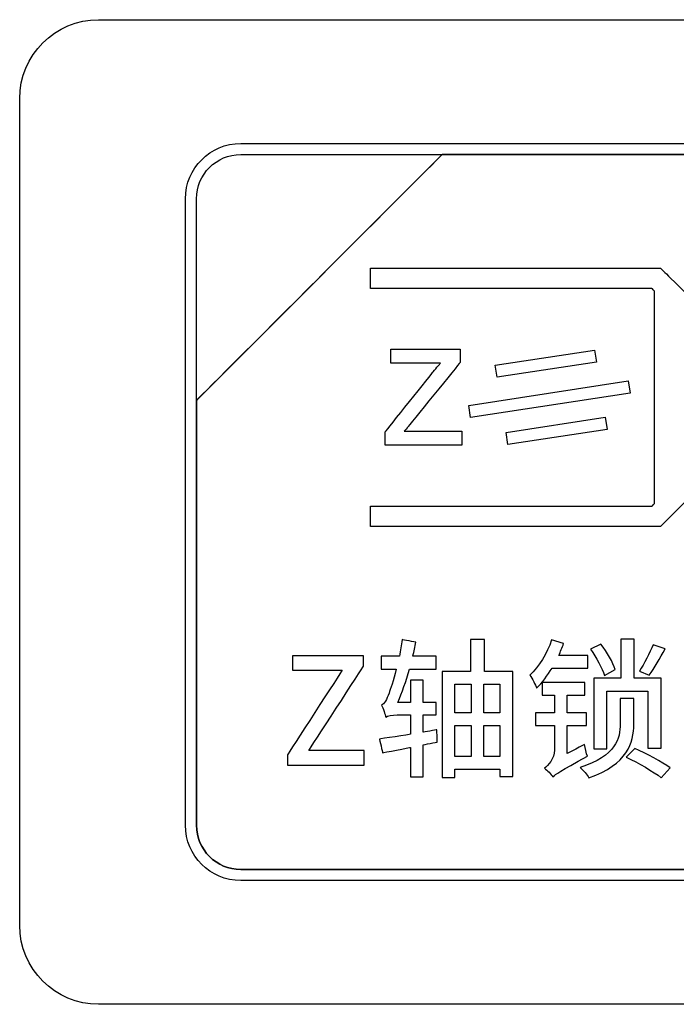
# Model space of a CAD drawing. Header units: millimetres. Extents: x 7205 to 9529, y -660 to 140.
# Tile 29 of 193: x 7503 to 7516, y -433 to -414. Entities that reach past the tile are written whole.
import ezdxf

# ---------------------------------------------------------------- set-up
doc = ezdxf.new("R2010")
doc.units = ezdxf.units.MM
doc.header["$LTSCALE"] = 3

msp = doc.modelspace()

# ---------------------------------------------------------------- linework, layer by layer
at = {"linetype": 'Continuous', "lineweight": 30}
for points, knots in [([(7503.471, -431.007), (7503.471, -431.007), (7503.471, -431.007), (7503.471, -415.307), (7503.471, -415.307), (7503.471, -415.307), (7503.471, -414.482), (7504.146, -413.807), (7504.971, -413.807)], [0.6666667, 0.6666667, 0.6666667, 0.6666667, 0.6666667, 0.7777778, 0.7777778, 0.7777778, 0.7777778, 1, 1, 1, 1]), ([(7503.471, -431.007), (7503.471, -431.007), (7503.471, -431.007), (7503.471, -415.307), (7503.471, -415.307), (7503.471, -415.307), (7503.471, -414.482), (7504.146, -413.807), (7504.971, -413.807)], [0.6666667, 0.6666667, 0.6666667, 0.6666667, 0.6666667, 0.7777778, 0.7777778, 0.7777778, 0.7777778, 1, 1, 1, 1]), ([(7506.621, -417.207), (7506.621, -417.207), (7506.621, -416.63), (7507.093, -416.157), (7507.671, -416.157)], [0.7777778, 0.7777778, 0.7777778, 0.7777778, 0.7777778, 1, 1, 1, 1]), ([(7511.502, -416.367), (7511.502, -416.367), (7511.502, -416.367), (7506.831, -421.037), (7506.831, -421.037)], [0.36363636, 0.36363636, 0.36363636, 0.36363636, 0.36363637, 0.45454545, 0.45454545, 0.45454545, 0.45454545]), ([(7506.831, -421.037), (7506.831, -421.037), (7506.831, -421.037), (7511.502, -416.367), (7511.502, -416.367)], [0.8181818, 0.8181818, 0.8181818, 0.8181818, 0.8181818, 1, 1, 1, 1]), ([(7511.502, -416.367), (7511.502, -416.367), (7511.502, -416.367), (7506.831, -421.037), (7506.831, -421.037)], [0.2, 0.2, 0.2, 0.2, 0.2, 0.4, 0.4, 0.4, 0.4]), ([(7506.831, -417.207), (7506.831, -417.207), (7506.831, -416.745), (7507.209, -416.367), (7507.671, -416.367)], [0.6, 0.6, 0.6, 0.6, 0.6, 1, 1, 1, 1]), ([(7511.514, -416.367), (7511.514, -416.367), (7511.514, -416.367), (7511.502, -416.367), (7511.502, -416.367)], [0.27272727, 0.27272727, 0.27272727, 0.27272727, 0.27272728, 0.36363636, 0.36363636, 0.36363636, 0.36363636]), ([(7519.571, -416.367), (7519.571, -416.367), (7519.571, -416.367), (7511.514, -416.367), (7511.514, -416.367)], [0.18181818, 0.18181818, 0.18181818, 0.18181818, 0.18181819, 0.27272727, 0.27272727, 0.27272727, 0.27272727]), ([(7511.514, -416.367), (7511.514, -416.367), (7511.514, -416.367), (7519.571, -416.367), (7519.571, -416.367)], [0.09090909, 0.09090909, 0.09090909, 0.09090909, 0.0909091, 0.18181818, 0.18181818, 0.18181818, 0.18181818]), ([(7506.621, -429.107), (7506.621, -429.107), (7506.621, -429.107), (7506.621, -417.207), (7506.621, -417.207)], [0.6666667, 0.6666667, 0.6666667, 0.6666667, 0.6666667, 0.7777778, 0.7777778, 0.7777778, 0.7777778]), ([(7506.831, -421.037), (7506.831, -421.037), (7506.831, -421.037), (7506.831, -417.207), (7506.831, -417.207)], [0.4, 0.4, 0.4, 0.4, 0.4, 0.6, 0.6, 0.6, 0.6]), ([(7510.139, -418.64), (7510.139, -418.64), (7510.139, -418.64), (7510.139, -418.523), (7510.139, -418.523)], [0.9047619, 0.9047619, 0.9047619, 0.9047619, 0.90476191, 1, 1, 1, 1]), ([(7510.139, -418.717), (7510.139, -418.717), (7510.139, -418.717), (7510.139, -418.64), (7510.139, -418.64)], [0.85714286, 0.85714286, 0.85714286, 0.85714286, 0.85714287, 0.9047619, 0.9047619, 0.9047619, 0.9047619]), ([(7515.567, -418.523), (7515.567, -418.523), (7515.567, -418.523), (7515.647, -418.523), (7515.647, -418.523)], [0.04761905, 0.04761905, 0.04761905, 0.04761905, 0.04761906, 0.0952381, 0.0952381, 0.0952381, 0.0952381]), ([(7515.647, -418.523), (7515.647, -418.523), (7515.647, -418.523), (7515.704, -418.58), (7515.704, -418.58)], [0.0952381, 0.0952381, 0.0952381, 0.0952381, 0.09523811, 0.14285714, 0.14285714, 0.14285714, 0.14285714]), ([(7515.704, -418.58), (7515.704, -418.58), (7515.704, -418.58), (7517.965, -420.841), (7517.965, -420.841)], [0.14285714, 0.14285714, 0.14285714, 0.14285714, 0.14285715, 0.19047619, 0.19047619, 0.19047619, 0.19047619]), ([(7510.139, -418.911), (7510.139, -418.911), (7510.139, -418.911), (7510.139, -418.717), (7510.139, -418.717)], [0.80952381, 0.80952381, 0.80952381, 0.80952381, 0.80952382, 0.85714286, 0.85714286, 0.85714286, 0.85714286]), ([(7515.486, -418.911), (7515.486, -418.911), (7515.486, -418.911), (7510.139, -418.911), (7510.139, -418.911)], [0.76190476, 0.76190476, 0.76190476, 0.76190476, 0.76190477, 0.80952381, 0.80952381, 0.80952381, 0.80952381]), ([(7515.537, -418.962), (7515.537, -418.962), (7515.537, -418.962), (7515.486, -418.911), (7515.486, -418.911)], [0.71428571, 0.71428571, 0.71428571, 0.71428571, 0.71428572, 0.76190476, 0.76190476, 0.76190476, 0.76190476]), ([(7515.537, -422.995), (7515.537, -422.995), (7515.537, -422.995), (7515.537, -418.962), (7515.537, -418.962)], [0.66666667, 0.66666667, 0.66666667, 0.66666667, 0.66666668, 0.71428571, 0.71428571, 0.71428571, 0.71428571]), ([(7510.522, -420.097), (7510.522, -420.097), (7510.522, -420.097), (7510.522, -420.067), (7510.522, -420.067)], [0.36363636, 0.36363636, 0.36363636, 0.36363636, 0.36363637, 0.39393939, 0.39393939, 0.39393939, 0.39393939]), ([(7510.522, -420.067), (7510.522, -420.067), (7510.522, -420.067), (7510.552, -420.067), (7510.552, -420.067)], [0.39393939, 0.39393939, 0.39393939, 0.39393939, 0.3939394, 0.42424242, 0.42424242, 0.42424242, 0.42424242]), ([(7510.522, -420.304), (7510.522, -420.304), (7510.522, -420.304), (7510.522, -420.097), (7510.522, -420.097)], [0.33333333, 0.33333333, 0.33333333, 0.33333333, 0.33333334, 0.36363636, 0.36363636, 0.36363636, 0.36363636]), ([(7510.552, -420.067), (7510.552, -420.067), (7510.552, -420.067), (7511.813, -420.067), (7511.813, -420.067)], [0.42424242, 0.42424242, 0.42424242, 0.42424242, 0.42424243, 0.45454545, 0.45454545, 0.45454545, 0.45454545]), ([(7511.813, -420.067), (7511.813, -420.067), (7511.813, -420.067), (7511.843, -420.067), (7511.843, -420.067)], [0.45454545, 0.45454545, 0.45454545, 0.45454545, 0.45454546, 0.48484848, 0.48484848, 0.48484848, 0.48484848]), ([(7511.843, -420.067), (7511.843, -420.067), (7511.843, -420.067), (7511.843, -420.097), (7511.843, -420.097)], [0.48484848, 0.48484848, 0.48484848, 0.48484848, 0.48484849, 0.51515152, 0.51515152, 0.51515152, 0.51515152]), ([(7511.843, -420.097), (7511.843, -420.097), (7511.843, -420.097), (7511.843, -420.304), (7511.843, -420.304)], [0.51515152, 0.51515152, 0.51515152, 0.51515152, 0.51515153, 0.54545455, 0.54545455, 0.54545455, 0.54545455]), ([(7514.394, -420.081), (7514.394, -420.081), (7514.394, -420.081), (7514.429, -420.311), (7514.429, -420.311)], [0.2, 0.2, 0.2, 0.2, 0.2, 0.4, 0.4, 0.4, 0.4]), ([(7510.522, -420.333), (7510.522, -420.333), (7510.522, -420.333), (7510.522, -420.304), (7510.522, -420.304)], [0.3030303, 0.3030303, 0.3030303, 0.3030303, 0.30303031, 0.33333333, 0.33333333, 0.33333333, 0.33333333]), ([(7510.552, -420.333), (7510.552, -420.333), (7510.552, -420.333), (7510.522, -420.333), (7510.522, -420.333)], [0.27272727, 0.27272727, 0.27272727, 0.27272727, 0.27272728, 0.3030303, 0.3030303, 0.3030303, 0.3030303]), ([(7511.467, -420.333), (7511.467, -420.333), (7511.467, -420.333), (7510.552, -420.333), (7510.552, -420.333)], [0.24242424, 0.24242424, 0.24242424, 0.24242424, 0.24242425, 0.27272727, 0.27272727, 0.27272727, 0.27272727]), ([(7511.836, -420.322), (7511.836, -420.322), (7511.836, -420.322), (7510.845, -421.546), (7510.845, -421.546)], [0.60606061, 0.60606061, 0.60606061, 0.60606061, 0.60606062, 0.63636364, 0.63636364, 0.63636364, 0.63636364]), ([(7511.424, -420.382), (7511.424, -420.382), (7511.438, -420.366), (7511.453, -420.349), (7511.467, -420.333)], [0.21212121, 0.21212121, 0.21212121, 0.21212121, 0.21212122, 0.24242424, 0.24242424, 0.24242424, 0.24242424]), ([(7511.843, -420.314), (7511.843, -420.314), (7511.843, -420.314), (7511.836, -420.322), (7511.836, -420.322)], [0.57575758, 0.57575758, 0.57575758, 0.57575758, 0.57575759, 0.60606061, 0.60606061, 0.60606061, 0.60606061]), ([(7511.843, -420.304), (7511.843, -420.304), (7511.843, -420.304), (7511.843, -420.314), (7511.843, -420.314)], [0.54545455, 0.54545455, 0.54545455, 0.54545455, 0.54545456, 0.57575758, 0.57575758, 0.57575758, 0.57575758]), ([(7512.544, -420.599), (7512.544, -420.599), (7512.544, -420.599), (7512.509, -420.369), (7512.509, -420.369)], [0.6, 0.6, 0.6, 0.6, 0.6, 1, 1, 1, 1]), ([(7514.429, -420.311), (7514.429, -420.311), (7514.429, -420.311), (7512.544, -420.599), (7512.544, -420.599)], [0.4, 0.4, 0.4, 0.4, 0.4, 0.6, 0.6, 0.6, 0.6]), ([(7510.425, -421.627), (7510.425, -421.627), (7510.425, -421.627), (7511.328, -420.496), (7511.328, -420.496)], [0.09090909, 0.09090909, 0.09090909, 0.09090909, 0.0909091, 0.12121212, 0.12121212, 0.12121212, 0.12121212]), ([(7511.328, -420.496), (7511.328, -420.496), (7511.328, -420.496), (7511.329, -420.496), (7511.329, -420.496)], [0.12121212, 0.12121212, 0.12121212, 0.12121212, 0.12121213, 0.15151515, 0.15151515, 0.15151515, 0.15151515]), ([(7511.329, -420.496), (7511.329, -420.496), (7511.361, -420.456), (7511.393, -420.418), (7511.424, -420.382)], [0.15151515, 0.15151515, 0.15151515, 0.15151515, 0.15151516, 0.18181818, 0.18181818, 0.18181818, 0.18181818]), ([(7511.424, -420.382), (7511.424, -420.382), (7511.424, -420.382), (7511.424, -420.382), (7511.424, -420.382)], [0.18181818, 0.18181818, 0.18181818, 0.18181818, 0.18181819, 0.21212121, 0.21212121, 0.21212121, 0.21212121]), ([(7515.035, -420.668), (7515.035, -420.668), (7515.035, -420.668), (7515.07, -420.898), (7515.07, -420.898)], [0.2, 0.2, 0.2, 0.2, 0.2, 0.4, 0.4, 0.4, 0.4]), ([(7515.07, -420.898), (7515.07, -420.898), (7515.07, -420.898), (7512.04, -421.362), (7512.04, -421.362)], [0.4, 0.4, 0.4, 0.4, 0.4, 0.6, 0.6, 0.6, 0.6]), ([(7506.831, -421.037), (7506.831, -421.037), (7506.831, -421.037), (7506.831, -421.127), (7506.831, -421.127)], [0.45454545, 0.45454545, 0.45454545, 0.45454545, 0.45454546, 0.54545455, 0.54545455, 0.54545455, 0.54545455]), ([(7506.831, -421.127), (7506.831, -421.127), (7506.831, -421.127), (7506.831, -421.037), (7506.831, -421.037)], [0.72727273, 0.72727273, 0.72727273, 0.72727273, 0.72727274, 0.81818182, 0.81818182, 0.81818182, 0.81818182]), ([(7517.965, -421.116), (7517.965, -421.116), (7517.965, -421.116), (7515.704, -423.377), (7515.704, -423.377)], [0.28571429, 0.28571429, 0.28571429, 0.28571429, 0.2857143, 0.33333333, 0.33333333, 0.33333333, 0.33333333]), ([(7506.831, -421.127), (7506.831, -421.127), (7506.831, -421.127), (7506.831, -429.107), (7506.831, -429.107)], [0.54545455, 0.54545455, 0.54545455, 0.54545455, 0.54545456, 0.63636364, 0.63636364, 0.63636364, 0.63636364]), ([(7506.831, -429.107), (7506.831, -429.107), (7506.831, -429.107), (7506.831, -421.127), (7506.831, -421.127)], [0.63636364, 0.63636364, 0.63636364, 0.63636364, 0.63636365, 0.72727273, 0.72727273, 0.72727273, 0.72727273]), ([(7512.04, -421.362), (7512.04, -421.362), (7512.04, -421.362), (7512.006, -421.132), (7512.006, -421.132)], [0.6, 0.6, 0.6, 0.6, 0.6, 1, 1, 1, 1]), ([(7514.598, -421.358), (7514.598, -421.358), (7514.598, -421.358), (7514.633, -421.588), (7514.633, -421.588)], [0.2, 0.2, 0.2, 0.2, 0.2, 0.4, 0.4, 0.4, 0.4]), ([(7510.419, -421.635), (7510.419, -421.635), (7510.419, -421.635), (7510.425, -421.627), (7510.425, -421.627)], [0.06060606, 0.06060606, 0.06060606, 0.06060606, 0.06060607, 0.09090909, 0.09090909, 0.09090909, 0.09090909]), ([(7510.419, -421.645), (7510.419, -421.645), (7510.419, -421.645), (7510.419, -421.635), (7510.419, -421.635)], [0.03030303, 0.03030303, 0.03030303, 0.03030303, 0.03030304, 0.06060606, 0.06060606, 0.06060606, 0.06060606]), ([(7510.845, -421.546), (7510.845, -421.546), (7510.845, -421.546), (7510.78, -421.624), (7510.78, -421.624)], [0.66666667, 0.66666667, 0.66666667, 0.66666667, 0.66666668, 0.6969697, 0.6969697, 0.6969697, 0.6969697]), ([(7510.78, -421.624), (7510.78, -421.624), (7510.78, -421.624), (7511.843, -421.624), (7511.843, -421.624)], [0.6969697, 0.6969697, 0.6969697, 0.6969697, 0.69696971, 0.72727273, 0.72727273, 0.72727273, 0.72727273]), ([(7510.845, -421.546), (7510.845, -421.546), (7510.845, -421.546), (7510.845, -421.546), (7510.845, -421.546)], [0.63636364, 0.63636364, 0.63636364, 0.63636364, 0.63636365, 0.66666667, 0.66666667, 0.66666667, 0.66666667]), ([(7511.843, -421.624), (7511.843, -421.624), (7511.843, -421.624), (7511.872, -421.624), (7511.872, -421.624)], [0.72727273, 0.72727273, 0.72727273, 0.72727273, 0.72727274, 0.75757576, 0.75757576, 0.75757576, 0.75757576]), ([(7511.872, -421.624), (7511.872, -421.624), (7511.872, -421.624), (7511.872, -421.654), (7511.872, -421.654)], [0.75757576, 0.75757576, 0.75757576, 0.75757576, 0.75757577, 0.78787879, 0.78787879, 0.78787879, 0.78787879]), ([(7511.872, -421.654), (7511.872, -421.654), (7511.872, -421.654), (7511.872, -421.861), (7511.872, -421.861)], [0.78787879, 0.78787879, 0.78787879, 0.78787879, 0.7878788, 0.81818182, 0.81818182, 0.81818182, 0.81818182]), ([(7512.748, -421.876), (7512.748, -421.876), (7512.748, -421.876), (7512.713, -421.646), (7512.713, -421.646)], [0.6, 0.6, 0.6, 0.6, 0.6, 1, 1, 1, 1]), ([(7514.633, -421.588), (7514.633, -421.588), (7514.633, -421.588), (7512.748, -421.876), (7512.748, -421.876)], [0.4, 0.4, 0.4, 0.4, 0.4, 0.6, 0.6, 0.6, 0.6]), ([(7510.419, -421.89), (7510.419, -421.89), (7510.419, -421.89), (7510.419, -421.861), (7510.419, -421.861)], [0.93939394, 0.93939394, 0.93939394, 0.93939394, 0.93939395, 1, 1, 1, 1]), ([(7511.872, -421.861), (7511.872, -421.861), (7511.872, -421.861), (7511.872, -421.89), (7511.872, -421.89)], [0.81818182, 0.81818182, 0.81818182, 0.81818182, 0.81818183, 0.84848485, 0.84848485, 0.84848485, 0.84848485]), ([(7510.448, -421.89), (7510.448, -421.89), (7510.448, -421.89), (7510.419, -421.89), (7510.419, -421.89)], [0.90909091, 0.90909091, 0.90909091, 0.90909091, 0.90909092, 0.93939394, 0.93939394, 0.93939394, 0.93939394]), ([(7511.843, -421.89), (7511.843, -421.89), (7511.843, -421.89), (7510.448, -421.89), (7510.448, -421.89)], [0.87878788, 0.87878788, 0.87878788, 0.87878788, 0.87878789, 0.90909091, 0.90909091, 0.90909091, 0.90909091]), ([(7511.872, -421.89), (7511.872, -421.89), (7511.872, -421.89), (7511.843, -421.89), (7511.843, -421.89)], [0.84848485, 0.84848485, 0.84848485, 0.84848485, 0.84848486, 0.87878788, 0.87878788, 0.87878788, 0.87878788]), ([(7510.139, -423.24), (7510.139, -423.24), (7510.139, -423.24), (7510.139, -423.046), (7510.139, -423.046)], [0.52380952, 0.52380952, 0.52380952, 0.52380952, 0.52380953, 0.57142857, 0.57142857, 0.57142857, 0.57142857]), ([(7510.139, -423.046), (7510.139, -423.046), (7510.139, -423.046), (7515.486, -423.046), (7515.486, -423.046)], [0.57142857, 0.57142857, 0.57142857, 0.57142857, 0.57142858, 0.61904762, 0.61904762, 0.61904762, 0.61904762]), ([(7515.486, -423.046), (7515.486, -423.046), (7515.486, -423.046), (7515.537, -422.995), (7515.537, -422.995)], [0.61904762, 0.61904762, 0.61904762, 0.61904762, 0.61904763, 0.66666667, 0.66666667, 0.66666667, 0.66666667]), ([(7510.139, -423.434), (7510.139, -423.434), (7510.139, -423.434), (7510.139, -423.24), (7510.139, -423.24)], [0.47619048, 0.47619048, 0.47619048, 0.47619048, 0.47619049, 0.52380952, 0.52380952, 0.52380952, 0.52380952]), ([(7515.567, -423.434), (7515.567, -423.434), (7515.567, -423.434), (7510.139, -423.434), (7510.139, -423.434)], [0.42857143, 0.42857143, 0.42857143, 0.42857143, 0.42857144, 0.47619048, 0.47619048, 0.47619048, 0.47619048]), ([(7515.647, -423.434), (7515.647, -423.434), (7515.647, -423.434), (7515.567, -423.434), (7515.567, -423.434)], [0.38095238, 0.38095238, 0.38095238, 0.38095238, 0.38095239, 0.42857143, 0.42857143, 0.42857143, 0.42857143]), ([(7515.704, -423.377), (7515.704, -423.377), (7515.704, -423.377), (7515.647, -423.434), (7515.647, -423.434)], [0.33333333, 0.33333333, 0.33333333, 0.33333333, 0.33333334, 0.38095238, 0.38095238, 0.38095238, 0.38095238]), ([(7510.741, -425.581), (7510.741, -425.581), (7510.727, -425.686), (7510.707, -425.79), (7510.688, -425.894)], [0.76470588, 0.76470588, 0.76470588, 0.76470588, 0.76470589, 0.79411765, 0.79411765, 0.79411765, 0.79411765]), ([(7511.001, -425.629), (7511.001, -425.629), (7511.001, -425.629), (7510.741, -425.581), (7510.741, -425.581)], [0.73529412, 0.73529412, 0.73529412, 0.73529412, 0.73529413, 0.76470588, 0.76470588, 0.76470588, 0.76470588]), ([(7512.305, -425.581), (7512.305, -425.581), (7512.305, -425.581), (7512.037, -425.581), (7512.037, -425.581)], [0.8461538, 0.8461538, 0.8461538, 0.8461538, 0.8461539, 1, 1, 1, 1]), ([(7512.305, -426.188), (7512.305, -426.188), (7512.305, -426.188), (7512.305, -425.581), (7512.305, -425.581)], [0.76923077, 0.76923077, 0.76923077, 0.76923077, 0.76923078, 0.84615385, 0.84615385, 0.84615385, 0.84615385]), ([(7513.808, -425.657), (7513.808, -425.657), (7513.808, -425.657), (7513.579, -425.587), (7513.579, -425.587)], [0.7777778, 0.7777778, 0.7777778, 0.7777778, 0.7777778, 1, 1, 1, 1]), ([(7515.145, -425.57), (7515.145, -425.57), (7515.145, -425.57), (7514.894, -425.57), (7514.894, -425.57)], [0.8461538, 0.8461538, 0.8461538, 0.8461538, 0.8461539, 1, 1, 1, 1]), ([(7515.145, -426.315), (7515.145, -426.315), (7515.145, -426.315), (7515.145, -425.57), (7515.145, -425.57)], [0.76923077, 0.76923077, 0.76923077, 0.76923077, 0.76923078, 0.84615385, 0.84615385, 0.84615385, 0.84615385]), ([(7510.942, -425.894), (7510.942, -425.894), (7510.964, -425.807), (7510.984, -425.717), (7511.001, -425.629)], [0.70588235, 0.70588235, 0.70588235, 0.70588235, 0.70588236, 0.73529412, 0.73529412, 0.73529412, 0.73529412]), ([(7513.714, -425.883), (7513.714, -425.883), (7513.748, -425.81), (7513.779, -425.734), (7513.808, -425.657)], [0.6666667, 0.6666667, 0.6666667, 0.6666667, 0.6666667, 0.7777778, 0.7777778, 0.7777778, 0.7777778]), ([(7514.516, -425.669), (7514.516, -425.669), (7514.516, -425.669), (7514.321, -425.765), (7514.321, -425.765)], [0.6, 0.6, 0.6, 0.6, 0.6, 1, 1, 1, 1]), ([(7514.79, -426.151), (7514.79, -426.151), (7514.747, -426.019), (7514.632, -425.818), (7514.516, -425.669)], [0.4, 0.4, 0.4, 0.4, 0.4, 0.6, 0.6, 0.6, 0.6]), ([(7515.436, -426.253), (7515.436, -426.253), (7515.529, -426.126), (7515.642, -425.931), (7515.738, -425.756)], [0.4, 0.4, 0.4, 0.4, 0.4, 0.6, 0.6, 0.6, 0.6]), ([(7515.738, -425.756), (7515.738, -425.756), (7515.738, -425.756), (7515.507, -425.68), (7515.507, -425.68)], [0.6, 0.6, 0.6, 0.6, 0.6, 1, 1, 1, 1]), ([(7510.006, -425.886), (7510.006, -425.886), (7510.006, -425.886), (7508.657, -425.886), (7508.657, -425.886)], [0.45454545, 0.45454545, 0.45454545, 0.45454545, 0.45454546, 0.54545455, 0.54545455, 0.54545455, 0.54545455]), ([(7508.657, -425.886), (7508.657, -425.886), (7508.657, -425.886), (7508.657, -426.163), (7508.657, -426.163)], [0.54545455, 0.54545455, 0.54545455, 0.54545455, 0.54545456, 0.63636364, 0.63636364, 0.63636364, 0.63636364]), ([(7510.006, -426.084), (7510.006, -426.084), (7510.006, -426.084), (7510.006, -425.886), (7510.006, -425.886)], [0.36363636, 0.36363636, 0.36363636, 0.36363636, 0.36363637, 0.45454545, 0.45454545, 0.45454545, 0.45454545]), ([(7510.688, -425.894), (7510.688, -425.894), (7510.688, -425.894), (7510.338, -425.894), (7510.338, -425.894)], [0.79411765, 0.79411765, 0.79411765, 0.79411765, 0.79411766, 0.82352941, 0.82352941, 0.82352941, 0.82352941]), ([(7510.338, -425.894), (7510.338, -425.894), (7510.338, -425.894), (7510.338, -426.143), (7510.338, -426.143)], [0.82352941, 0.82352941, 0.82352941, 0.82352941, 0.82352942, 0.85294118, 0.85294118, 0.85294118, 0.85294118]), ([(7511.385, -425.894), (7511.385, -425.894), (7511.385, -425.894), (7510.942, -425.894), (7510.942, -425.894)], [0.67647059, 0.67647059, 0.67647059, 0.67647059, 0.6764706, 0.70588235, 0.70588235, 0.70588235, 0.70588235]), ([(7511.385, -426.143), (7511.385, -426.143), (7511.385, -426.143), (7511.385, -425.894), (7511.385, -425.894)], [0.64705882, 0.64705882, 0.64705882, 0.64705882, 0.64705883, 0.67647059, 0.67647059, 0.67647059, 0.67647059]), ([(7514.265, -425.883), (7514.265, -425.883), (7514.265, -425.883), (7513.714, -425.883), (7513.714, -425.883)], [0.5555556, 0.5555556, 0.5555556, 0.5555556, 0.5555556, 0.6666667, 0.6666667, 0.6666667, 0.6666667]), ([(7514.265, -426.12), (7514.265, -426.12), (7514.265, -426.12), (7514.265, -425.883), (7514.265, -425.883)], [0.4444444, 0.4444444, 0.4444444, 0.4444444, 0.4444445, 0.5555556, 0.5555556, 0.5555556, 0.5555556]), ([(7509.6, -426.163), (7509.6, -426.163), (7509.6, -426.163), (7508.561, -427.766), (7508.561, -427.766)], [0.72727273, 0.72727273, 0.72727273, 0.72727273, 0.72727274, 0.81818182, 0.81818182, 0.81818182, 0.81818182]), ([(7508.657, -426.163), (7508.657, -426.163), (7508.657, -426.163), (7509.6, -426.163), (7509.6, -426.163)], [0.63636364, 0.63636364, 0.63636364, 0.63636364, 0.63636365, 0.72727273, 0.72727273, 0.72727273, 0.72727273]), ([(7508.967, -427.684), (7508.967, -427.684), (7508.967, -427.684), (7510.006, -426.084), (7510.006, -426.084)], [0.27272727, 0.27272727, 0.27272727, 0.27272727, 0.27272728, 0.36363636, 0.36363636, 0.36363636, 0.36363636]), ([(7510.338, -426.143), (7510.338, -426.143), (7510.338, -426.143), (7510.628, -426.143), (7510.628, -426.143)], [0.85294118, 0.85294118, 0.85294118, 0.85294118, 0.85294119, 0.88235294, 0.88235294, 0.88235294, 0.88235294]), ([(7510.628, -426.143), (7510.628, -426.143), (7510.572, -426.357), (7510.515, -426.529), (7510.49, -426.597)], [0.88235294, 0.88235294, 0.88235294, 0.88235294, 0.88235295, 0.91176471, 0.91176471, 0.91176471, 0.91176471]), ([(7510.659, -426.772), (7510.659, -426.772), (7510.736, -426.586), (7510.812, -426.369), (7510.877, -426.143)], [0.58823529, 0.58823529, 0.58823529, 0.58823529, 0.5882353, 0.61764706, 0.61764706, 0.61764706, 0.61764706]), ([(7510.877, -426.143), (7510.877, -426.143), (7510.877, -426.143), (7511.385, -426.143), (7511.385, -426.143)], [0.61764706, 0.61764706, 0.61764706, 0.61764706, 0.61764707, 0.64705882, 0.64705882, 0.64705882, 0.64705882]), ([(7513.294, -426.501), (7513.294, -426.501), (7513.401, -426.397), (7513.5, -426.267), (7513.587, -426.12)], [0.2222222, 0.2222222, 0.2222222, 0.2222222, 0.2222222, 0.3333333, 0.3333333, 0.3333333, 0.3333333]), ([(7513.587, -426.12), (7513.587, -426.12), (7513.587, -426.12), (7514.265, -426.12), (7514.265, -426.12)], [0.3333333, 0.3333333, 0.3333333, 0.3333333, 0.3333333, 0.4444444, 0.4444444, 0.4444444, 0.4444444]), ([(7514.584, -426.261), (7514.584, -426.261), (7514.584, -426.261), (7514.79, -426.151), (7514.79, -426.151)], [0.2, 0.2, 0.2, 0.2, 0.2, 0.4, 0.4, 0.4, 0.4]), ([(7511.136, -426.349), (7511.136, -426.349), (7511.136, -426.349), (7510.899, -426.349), (7510.899, -426.349)], [0.5, 0.5, 0.5, 0.5, 0.50000001, 0.52941176, 0.52941176, 0.52941176, 0.52941176]), ([(7510.899, -426.349), (7510.899, -426.349), (7510.899, -426.349), (7510.899, -426.772), (7510.899, -426.772)], [0.52941176, 0.52941176, 0.52941176, 0.52941176, 0.52941177, 0.55882353, 0.55882353, 0.55882353, 0.55882353]), ([(7511.136, -426.772), (7511.136, -426.772), (7511.136, -426.772), (7511.136, -426.349), (7511.136, -426.349)], [0.47058824, 0.47058824, 0.47058824, 0.47058824, 0.47058825, 0.5, 0.5, 0.5, 0.5]), ([(7512.037, -426.188), (7512.037, -426.188), (7512.037, -426.188), (7511.5, -426.188), (7511.5, -426.188)], [0.07692308, 0.07692308, 0.07692308, 0.07692308, 0.07692309, 0.15384615, 0.15384615, 0.15384615, 0.15384615]), ([(7511.5, -426.188), (7511.5, -426.188), (7511.5, -426.188), (7511.5, -428.2), (7511.5, -428.2)], [0.15384615, 0.15384615, 0.15384615, 0.15384615, 0.15384616, 0.23076923, 0.23076923, 0.23076923, 0.23076923]), ([(7512.844, -426.188), (7512.844, -426.188), (7512.844, -426.188), (7512.305, -426.188), (7512.305, -426.188)], [0.69230769, 0.69230769, 0.69230769, 0.69230769, 0.6923077, 0.76923077, 0.76923077, 0.76923077, 0.76923077]), ([(7512.844, -428.183), (7512.844, -428.183), (7512.844, -428.183), (7512.844, -426.188), (7512.844, -426.188)], [0.61538462, 0.61538462, 0.61538462, 0.61538462, 0.61538463, 0.69230769, 0.69230769, 0.69230769, 0.69230769]), ([(7513.167, -426.256), (7513.167, -426.256), (7513.209, -426.312), (7513.274, -426.448), (7513.294, -426.501)], [0.1111111, 0.1111111, 0.1111111, 0.1111111, 0.1111111, 0.2222222, 0.2222222, 0.2222222, 0.2222222]), ([(7514.894, -426.315), (7514.894, -426.315), (7514.894, -426.315), (7514.38, -426.315), (7514.38, -426.315)], [0.07692308, 0.07692308, 0.07692308, 0.07692308, 0.07692309, 0.15384615, 0.15384615, 0.15384615, 0.15384615]), ([(7514.38, -426.315), (7514.38, -426.315), (7514.38, -426.315), (7514.38, -427.653), (7514.38, -427.653)], [0.15384615, 0.15384615, 0.15384615, 0.15384615, 0.15384616, 0.23076923, 0.23076923, 0.23076923, 0.23076923]), ([(7515.662, -426.315), (7515.662, -426.315), (7515.662, -426.315), (7515.145, -426.315), (7515.145, -426.315)], [0.69230769, 0.69230769, 0.69230769, 0.69230769, 0.6923077, 0.76923077, 0.76923077, 0.76923077, 0.76923077]), ([(7515.25, -426.18), (7515.25, -426.18), (7515.25, -426.18), (7515.436, -426.253), (7515.436, -426.253)], [0.2, 0.2, 0.2, 0.2, 0.2, 0.4, 0.4, 0.4, 0.4]), ([(7515.662, -427.644), (7515.662, -427.644), (7515.662, -427.644), (7515.662, -426.315), (7515.662, -426.315)], [0.61538462, 0.61538462, 0.61538462, 0.61538462, 0.61538463, 0.69230769, 0.69230769, 0.69230769, 0.69230769]), ([(7511.74, -426.428), (7511.74, -426.428), (7511.74, -426.428), (7512.048, -426.428), (7512.048, -426.428)], [0.2, 0.2, 0.2, 0.2, 0.2, 0.4, 0.4, 0.4, 0.4]), ([(7512.048, -426.428), (7512.048, -426.428), (7512.048, -426.428), (7512.048, -426.97), (7512.048, -426.97)], [0.4, 0.4, 0.4, 0.4, 0.4, 0.6, 0.6, 0.6, 0.6]), ([(7512.293, -426.97), (7512.293, -426.97), (7512.293, -426.97), (7512.293, -426.428), (7512.293, -426.428)], [0.2, 0.2, 0.2, 0.2, 0.2, 0.4, 0.4, 0.4, 0.4]), ([(7512.293, -426.428), (7512.293, -426.428), (7512.293, -426.428), (7512.595, -426.428), (7512.595, -426.428)], [0.4, 0.4, 0.4, 0.4, 0.4, 0.6, 0.6, 0.6, 0.6]), ([(7512.595, -426.428), (7512.595, -426.428), (7512.595, -426.428), (7512.595, -426.97), (7512.595, -426.97)], [0.6, 0.6, 0.6, 0.6, 0.6, 1, 1, 1, 1]), ([(7514.211, -426.397), (7514.211, -426.397), (7514.211, -426.397), (7513.398, -426.397), (7513.398, -426.397)], [0.71428571, 0.71428571, 0.71428571, 0.71428571, 0.71428572, 0.76190476, 0.76190476, 0.76190476, 0.76190476]), ([(7513.398, -426.397), (7513.398, -426.397), (7513.398, -426.397), (7513.398, -426.637), (7513.398, -426.637)], [0.76190476, 0.76190476, 0.76190476, 0.76190476, 0.76190477, 0.80952381, 0.80952381, 0.80952381, 0.80952381]), ([(7514.211, -426.637), (7514.211, -426.637), (7514.211, -426.637), (7514.211, -426.397), (7514.211, -426.397)], [0.66666667, 0.66666667, 0.66666667, 0.66666667, 0.66666668, 0.71428571, 0.71428571, 0.71428571, 0.71428571]), ([(7510.49, -426.597), (7510.49, -426.597), (7510.442, -426.721), (7510.403, -426.809), (7510.349, -426.823)], [0.91176471, 0.91176471, 0.91176471, 0.91176471, 0.91176472, 0.94117647, 0.94117647, 0.94117647, 0.94117647]), ([(7513.398, -426.637), (7513.398, -426.637), (7513.398, -426.637), (7513.633, -426.637), (7513.633, -426.637)], [0.80952381, 0.80952381, 0.80952381, 0.80952381, 0.80952382, 0.85714286, 0.85714286, 0.85714286, 0.85714286]), ([(7513.633, -426.637), (7513.633, -426.637), (7513.633, -426.637), (7513.633, -426.973), (7513.633, -426.973)], [0.85714286, 0.85714286, 0.85714286, 0.85714286, 0.85714287, 0.9047619, 0.9047619, 0.9047619, 0.9047619]), ([(7513.872, -426.973), (7513.872, -426.973), (7513.872, -426.973), (7513.872, -426.637), (7513.872, -426.637)], [0.57142857, 0.57142857, 0.57142857, 0.57142857, 0.57142858, 0.61904762, 0.61904762, 0.61904762, 0.61904762]), ([(7513.872, -426.637), (7513.872, -426.637), (7513.872, -426.637), (7514.211, -426.637), (7514.211, -426.637)], [0.61904762, 0.61904762, 0.61904762, 0.61904762, 0.61904763, 0.66666667, 0.66666667, 0.66666667, 0.66666667]), ([(7514.626, -427.653), (7514.626, -427.653), (7514.626, -427.653), (7514.626, -426.561), (7514.626, -426.561)], [0.30769231, 0.30769231, 0.30769231, 0.30769231, 0.30769232, 0.38461538, 0.38461538, 0.38461538, 0.38461538]), ([(7514.626, -426.561), (7514.626, -426.561), (7514.626, -426.561), (7515.405, -426.561), (7515.405, -426.561)], [0.38461538, 0.38461538, 0.38461538, 0.38461538, 0.38461539, 0.46153846, 0.46153846, 0.46153846, 0.46153846]), ([(7515.14, -426.702), (7515.14, -426.702), (7515.14, -426.702), (7514.883, -426.702), (7514.883, -426.702)], [0.7142857, 0.7142857, 0.7142857, 0.7142857, 0.7142857, 1, 1, 1, 1]), ([(7515.14, -427.187), (7515.14, -427.187), (7515.14, -427.187), (7515.14, -426.702), (7515.14, -426.702)], [0.5714286, 0.5714286, 0.5714286, 0.5714286, 0.5714286, 0.7142857, 0.7142857, 0.7142857, 0.7142857]), ([(7515.405, -426.561), (7515.405, -426.561), (7515.405, -426.561), (7515.405, -427.644), (7515.405, -427.644)], [0.46153846, 0.46153846, 0.46153846, 0.46153846, 0.46153847, 0.53846154, 0.53846154, 0.53846154, 0.53846154]), ([(7510.349, -426.823), (7510.349, -426.823), (7510.377, -426.885), (7510.417, -427.004), (7510.431, -427.054)], [0.94117647, 0.94117647, 0.94117647, 0.94117647, 0.94117648, 1, 1, 1, 1]), ([(7510.899, -426.772), (7510.899, -426.772), (7510.899, -426.772), (7510.659, -426.772), (7510.659, -426.772)], [0.55882353, 0.55882353, 0.55882353, 0.55882353, 0.55882354, 0.58823529, 0.58823529, 0.58823529, 0.58823529]), ([(7511.385, -426.772), (7511.385, -426.772), (7511.385, -426.772), (7511.136, -426.772), (7511.136, -426.772)], [0.44117647, 0.44117647, 0.44117647, 0.44117647, 0.44117648, 0.47058824, 0.47058824, 0.47058824, 0.47058824]), ([(7511.385, -427.012), (7511.385, -427.012), (7511.385, -427.012), (7511.385, -426.772), (7511.385, -426.772)], [0.41176471, 0.41176471, 0.41176471, 0.41176471, 0.41176472, 0.44117647, 0.44117647, 0.44117647, 0.44117647]), ([(7510.642, -427.012), (7510.642, -427.012), (7510.642, -427.012), (7510.899, -427.012), (7510.899, -427.012)], [0.02941176, 0.02941176, 0.02941176, 0.02941176, 0.02941177, 0.05882353, 0.05882353, 0.05882353, 0.05882353]), ([(7510.899, -427.012), (7510.899, -427.012), (7510.899, -427.012), (7510.899, -427.379), (7510.899, -427.379)], [0.05882353, 0.05882353, 0.05882353, 0.05882353, 0.05882354, 0.08823529, 0.08823529, 0.08823529, 0.08823529]), ([(7511.136, -427.339), (7511.136, -427.339), (7511.136, -427.339), (7511.136, -427.012), (7511.136, -427.012)], [0.35294118, 0.35294118, 0.35294118, 0.35294118, 0.35294119, 0.38235294, 0.38235294, 0.38235294, 0.38235294]), ([(7511.136, -427.012), (7511.136, -427.012), (7511.136, -427.012), (7511.385, -427.012), (7511.385, -427.012)], [0.38235294, 0.38235294, 0.38235294, 0.38235294, 0.38235295, 0.41176471, 0.41176471, 0.41176471, 0.41176471]), ([(7512.048, -426.97), (7512.048, -426.97), (7512.048, -426.97), (7511.74, -426.97), (7511.74, -426.97)], [0.6, 0.6, 0.6, 0.6, 0.6, 1, 1, 1, 1]), ([(7513.633, -426.973), (7513.633, -426.973), (7513.633, -426.973), (7513.271, -426.973), (7513.271, -426.973)], [0.9047619, 0.9047619, 0.9047619, 0.9047619, 0.90476191, 1, 1, 1, 1]), ([(7514.242, -426.973), (7514.242, -426.973), (7514.242, -426.973), (7513.872, -426.973), (7513.872, -426.973)], [0.52380952, 0.52380952, 0.52380952, 0.52380952, 0.52380953, 0.57142857, 0.57142857, 0.57142857, 0.57142857]), ([(7514.242, -427.212), (7514.242, -427.212), (7514.242, -427.212), (7514.242, -426.973), (7514.242, -426.973)], [0.47619048, 0.47619048, 0.47619048, 0.47619048, 0.47619049, 0.52380952, 0.52380952, 0.52380952, 0.52380952]), ([(7511.396, -427.294), (7511.396, -427.294), (7511.396, -427.294), (7511.136, -427.339), (7511.136, -427.339)], [0.32352941, 0.32352941, 0.32352941, 0.32352941, 0.32352942, 0.35294118, 0.35294118, 0.35294118, 0.35294118]), ([(7511.407, -427.526), (7511.407, -427.526), (7511.407, -427.526), (7511.396, -427.294), (7511.396, -427.294)], [0.29411765, 0.29411765, 0.29411765, 0.29411765, 0.29411766, 0.32352941, 0.32352941, 0.32352941, 0.32352941]), ([(7511.74, -427.799), (7511.74, -427.799), (7511.74, -427.799), (7511.74, -427.21), (7511.74, -427.21)], [0.6, 0.6, 0.6, 0.6, 0.6, 1, 1, 1, 1]), ([(7512.048, -427.21), (7512.048, -427.21), (7512.048, -427.21), (7512.048, -427.799), (7512.048, -427.799)], [0.2, 0.2, 0.2, 0.2, 0.2, 0.4, 0.4, 0.4, 0.4]), ([(7512.293, -427.799), (7512.293, -427.799), (7512.293, -427.799), (7512.293, -427.21), (7512.293, -427.21)], [0.4, 0.4, 0.4, 0.4, 0.4, 0.6, 0.6, 0.6, 0.6]), ([(7512.293, -427.21), (7512.293, -427.21), (7512.293, -427.21), (7512.595, -427.21), (7512.595, -427.21)], [0.6, 0.6, 0.6, 0.6, 0.6, 1, 1, 1, 1]), ([(7513.271, -427.212), (7513.271, -427.212), (7513.271, -427.212), (7513.633, -427.212), (7513.633, -427.212)], [0.04761905, 0.04761905, 0.04761905, 0.04761905, 0.04761906, 0.0952381, 0.0952381, 0.0952381, 0.0952381]), ([(7513.633, -427.212), (7513.633, -427.212), (7513.633, -427.212), (7513.633, -427.681), (7513.633, -427.681)], [0.0952381, 0.0952381, 0.0952381, 0.0952381, 0.09523811, 0.14285714, 0.14285714, 0.14285714, 0.14285714]), ([(7513.872, -427.746), (7513.872, -427.746), (7513.872, -427.746), (7513.872, -427.212), (7513.872, -427.212)], [0.38095238, 0.38095238, 0.38095238, 0.38095238, 0.38095239, 0.42857143, 0.42857143, 0.42857143, 0.42857143]), ([(7513.872, -427.212), (7513.872, -427.212), (7513.872, -427.212), (7514.242, -427.212), (7514.242, -427.212)], [0.42857143, 0.42857143, 0.42857143, 0.42857143, 0.42857144, 0.47619048, 0.47619048, 0.47619048, 0.47619048]), ([(7514.883, -427.181), (7514.883, -427.181), (7514.883, -427.45), (7514.804, -427.797), (7514.121, -428.008)], [0.1428571, 0.1428571, 0.1428571, 0.1428571, 0.1428572, 0.2857143, 0.2857143, 0.2857143, 0.2857143]), ([(7514.287, -428.206), (7514.287, -428.206), (7515.027, -427.946), (7515.14, -427.537), (7515.14, -427.187)], [0.4285714, 0.4285714, 0.4285714, 0.4285714, 0.4285714, 0.5714286, 0.5714286, 0.5714286, 0.5714286]), ([(7510.899, -427.379), (7510.899, -427.379), (7510.899, -427.379), (7510.309, -427.469), (7510.309, -427.469)], [0.08823529, 0.08823529, 0.08823529, 0.08823529, 0.0882353, 0.11764706, 0.11764706, 0.11764706, 0.11764706]), ([(7510.309, -427.469), (7510.309, -427.469), (7510.309, -427.469), (7510.366, -427.729), (7510.366, -427.729)], [0.11764706, 0.11764706, 0.11764706, 0.11764706, 0.11764707, 0.14705882, 0.14705882, 0.14705882, 0.14705882]), ([(7510.366, -427.729), (7510.366, -427.729), (7510.366, -427.729), (7510.899, -427.627), (7510.899, -427.627)], [0.14705882, 0.14705882, 0.14705882, 0.14705882, 0.14705883, 0.17647059, 0.17647059, 0.17647059, 0.17647059]), ([(7510.899, -427.627), (7510.899, -427.627), (7510.899, -427.627), (7510.899, -428.186), (7510.899, -428.186)], [0.17647059, 0.17647059, 0.17647059, 0.17647059, 0.1764706, 0.20588235, 0.20588235, 0.20588235, 0.20588235]), ([(7511.136, -427.579), (7511.136, -427.579), (7511.136, -427.579), (7511.407, -427.526), (7511.407, -427.526)], [0.26470588, 0.26470588, 0.26470588, 0.26470588, 0.26470589, 0.29411765, 0.29411765, 0.29411765, 0.29411765]), ([(7511.136, -428.186), (7511.136, -428.186), (7511.136, -428.186), (7511.136, -427.579), (7511.136, -427.579)], [0.23529412, 0.23529412, 0.23529412, 0.23529412, 0.23529413, 0.26470588, 0.26470588, 0.26470588, 0.26470588]), ([(7514.206, -427.571), (7514.206, -427.571), (7514.206, -427.571), (7513.872, -427.746), (7513.872, -427.746)], [0.33333333, 0.33333333, 0.33333333, 0.33333333, 0.33333334, 0.38095238, 0.38095238, 0.38095238, 0.38095238]), ([(7514.259, -427.794), (7514.259, -427.794), (7514.239, -427.743), (7514.214, -427.641), (7514.206, -427.571)], [0.28571429, 0.28571429, 0.28571429, 0.28571429, 0.2857143, 0.33333333, 0.33333333, 0.33333333, 0.33333333]), ([(7514.38, -427.653), (7514.38, -427.653), (7514.38, -427.653), (7514.626, -427.653), (7514.626, -427.653)], [0.23076923, 0.23076923, 0.23076923, 0.23076923, 0.23076924, 0.30769231, 0.30769231, 0.30769231, 0.30769231]), ([(7515.159, -427.65), (7515.159, -427.65), (7515.159, -427.65), (7514.999, -427.814), (7514.999, -427.814)], [0.6, 0.6, 0.6, 0.6, 0.6, 1, 1, 1, 1]), ([(7515.831, -428.014), (7515.831, -428.014), (7515.679, -427.904), (7515.382, -427.746), (7515.159, -427.65)], [0.4, 0.4, 0.4, 0.4, 0.4, 0.6, 0.6, 0.6, 0.6]), ([(7515.405, -427.644), (7515.405, -427.644), (7515.405, -427.644), (7515.662, -427.644), (7515.662, -427.644)], [0.53846154, 0.53846154, 0.53846154, 0.53846154, 0.53846155, 0.61538462, 0.61538462, 0.61538462, 0.61538462]), ([(7508.561, -427.766), (7508.561, -427.766), (7508.561, -427.766), (7508.561, -427.963), (7508.561, -427.963)], [0.8181818, 0.8181818, 0.8181818, 0.8181818, 0.8181818, 1, 1, 1, 1]), ([(7510.017, -427.684), (7510.017, -427.684), (7510.017, -427.684), (7508.967, -427.684), (7508.967, -427.684)], [0.18181818, 0.18181818, 0.18181818, 0.18181818, 0.18181819, 0.27272727, 0.27272727, 0.27272727, 0.27272727]), ([(7510.017, -427.963), (7510.017, -427.963), (7510.017, -427.963), (7510.017, -427.684), (7510.017, -427.684)], [0.09090909, 0.09090909, 0.09090909, 0.09090909, 0.0909091, 0.18181818, 0.18181818, 0.18181818, 0.18181818]), ([(7512.048, -427.799), (7512.048, -427.799), (7512.048, -427.799), (7511.74, -427.799), (7511.74, -427.799)], [0.4, 0.4, 0.4, 0.4, 0.4, 0.6, 0.6, 0.6, 0.6]), ([(7512.595, -427.799), (7512.595, -427.799), (7512.595, -427.799), (7512.293, -427.799), (7512.293, -427.799)], [0.2, 0.2, 0.2, 0.2, 0.2, 0.4, 0.4, 0.4, 0.4]), ([(7513.633, -427.681), (7513.633, -427.681), (7513.633, -427.842), (7513.508, -427.972), (7513.446, -428.025)], [0.14285714, 0.14285714, 0.14285714, 0.14285714, 0.14285715, 0.19047619, 0.19047619, 0.19047619, 0.19047619]), ([(7513.604, -428.186), (7513.604, -428.186), (7513.652, -428.135), (7513.737, -428.082), (7514.259, -427.794)], [0.23809524, 0.23809524, 0.23809524, 0.23809524, 0.23809525, 0.28571429, 0.28571429, 0.28571429, 0.28571429]), ([(7511.74, -428.2), (7511.74, -428.2), (7511.74, -428.2), (7511.74, -428.039), (7511.74, -428.039)], [0.30769231, 0.30769231, 0.30769231, 0.30769231, 0.30769232, 0.38461538, 0.38461538, 0.38461538, 0.38461538]), ([(7511.74, -428.039), (7511.74, -428.039), (7511.74, -428.039), (7512.595, -428.039), (7512.595, -428.039)], [0.38461538, 0.38461538, 0.38461538, 0.38461538, 0.38461539, 0.46153846, 0.46153846, 0.46153846, 0.46153846]), ([(7512.595, -428.039), (7512.595, -428.039), (7512.595, -428.039), (7512.595, -428.183), (7512.595, -428.183)], [0.46153846, 0.46153846, 0.46153846, 0.46153846, 0.46153847, 0.53846154, 0.53846154, 0.53846154, 0.53846154]), ([(7513.446, -428.025), (7513.446, -428.025), (7513.492, -428.059), (7513.573, -428.141), (7513.604, -428.186)], [0.19047619, 0.19047619, 0.19047619, 0.19047619, 0.1904762, 0.23809524, 0.23809524, 0.23809524, 0.23809524]), ([(7514.121, -428.008), (7514.121, -428.008), (7514.18, -428.059), (7514.256, -428.149), (7514.287, -428.206)], [0.2857143, 0.2857143, 0.2857143, 0.2857143, 0.2857143, 0.4285714, 0.4285714, 0.4285714, 0.4285714]), ([(7515.662, -428.203), (7515.662, -428.203), (7515.662, -428.203), (7515.831, -428.014), (7515.831, -428.014)], [0.2, 0.2, 0.2, 0.2, 0.2, 0.4, 0.4, 0.4, 0.4]), ([(7510.899, -428.186), (7510.899, -428.186), (7510.899, -428.186), (7511.136, -428.186), (7511.136, -428.186)], [0.20588235, 0.20588235, 0.20588235, 0.20588235, 0.20588236, 0.23529412, 0.23529412, 0.23529412, 0.23529412]), ([(7511.5, -428.2), (7511.5, -428.2), (7511.5, -428.2), (7511.74, -428.2), (7511.74, -428.2)], [0.23076923, 0.23076923, 0.23076923, 0.23076923, 0.23076924, 0.30769231, 0.30769231, 0.30769231, 0.30769231]), ([(7512.595, -428.183), (7512.595, -428.183), (7512.595, -428.183), (7512.844, -428.183), (7512.844, -428.183)], [0.53846154, 0.53846154, 0.53846154, 0.53846154, 0.53846155, 0.61538462, 0.61538462, 0.61538462, 0.61538462]), ([(7507.671, -430.157), (7507.671, -430.157), (7507.093, -430.157), (7506.621, -429.685), (7506.621, -429.107)], [0.5555556, 0.5555556, 0.5555556, 0.5555556, 0.5555556, 0.6666667, 0.6666667, 0.6666667, 0.6666667]), ([(7506.831, -429.107), (7506.831, -429.107), (7506.831, -429.569), (7507.209, -429.947), (7507.671, -429.947)], [0.63636364, 0.63636364, 0.63636364, 0.63636364, 0.63636365, 0.72727273, 0.72727273, 0.72727273, 0.72727273]), ([(7507.671, -429.947), (7507.671, -429.947), (7507.209, -429.947), (7506.831, -429.569), (7506.831, -429.107)], [0.54545455, 0.54545455, 0.54545455, 0.54545455, 0.54545456, 0.63636364, 0.63636364, 0.63636364, 0.63636364]), ([(7507.671, -429.947), (7507.671, -429.947), (7507.671, -429.947), (7519.571, -429.947), (7519.571, -429.947)], [0.72727273, 0.72727273, 0.72727273, 0.72727273, 0.72727274, 0.81818182, 0.81818182, 0.81818182, 0.81818182]), ([(7519.571, -429.947), (7519.571, -429.947), (7519.571, -429.947), (7507.671, -429.947), (7507.671, -429.947)], [0.45454545, 0.45454545, 0.45454545, 0.45454545, 0.45454546, 0.54545455, 0.54545455, 0.54545455, 0.54545455]), ([(7519.571, -430.157), (7519.571, -430.157), (7519.571, -430.157), (7507.671, -430.157), (7507.671, -430.157)], [0.4444444, 0.4444444, 0.4444444, 0.4444444, 0.4444445, 0.5555556, 0.5555556, 0.5555556, 0.5555556]), ([(7504.971, -432.507), (7504.971, -432.507), (7504.146, -432.507), (7503.471, -431.832), (7503.471, -431.007)], [0.5555556, 0.5555556, 0.5555556, 0.5555556, 0.5555556, 0.6666667, 0.6666667, 0.6666667, 0.6666667]), ([(7504.971, -432.507), (7504.971, -432.507), (7504.146, -432.507), (7503.471, -431.832), (7503.471, -431.007)], [0.5555556, 0.5555556, 0.5555556, 0.5555556, 0.5555556, 0.6666667, 0.6666667, 0.6666667, 0.6666667]), ([(7522.271, -432.507), (7522.271, -432.507), (7522.271, -432.507), (7504.971, -432.507), (7504.971, -432.507)], [0.4444444, 0.4444444, 0.4444444, 0.4444444, 0.4444445, 0.5555556, 0.5555556, 0.5555556, 0.5555556]), ([(7522.271, -432.507), (7522.271, -432.507), (7522.271, -432.507), (7504.971, -432.507), (7504.971, -432.507)], [0.4444444, 0.4444444, 0.4444444, 0.4444444, 0.4444445, 0.5555556, 0.5555556, 0.5555556, 0.5555556])]:
    msp.add_open_spline(points, degree=3, knots=knots, dxfattribs=at)
for points in [[(7504.971, -413.807), (7504.971, -413.807), (7522.271, -413.807), (7522.271, -413.807)], [(7504.971, -413.807), (7504.971, -413.807), (7522.271, -413.807), (7522.271, -413.807)], [(7507.671, -416.157), (7507.671, -416.157), (7519.571, -416.157), (7519.571, -416.157)], [(7507.671, -416.367), (7507.671, -416.367), (7511.502, -416.367), (7511.502, -416.367)], [(7511.502, -416.367), (7511.502, -416.367), (7511.514, -416.367), (7511.514, -416.367)], [(7510.139, -418.523), (7510.139, -418.523), (7515.567, -418.523), (7515.567, -418.523)], [(7512.509, -420.369), (7512.509, -420.369), (7514.394, -420.081), (7514.394, -420.081)], [(7512.006, -421.132), (7512.006, -421.132), (7515.035, -420.668), (7515.035, -420.668)], [(7512.713, -421.646), (7512.713, -421.646), (7514.598, -421.358), (7514.598, -421.358)], [(7510.419, -421.861), (7510.419, -421.861), (7510.419, -421.645), (7510.419, -421.645)], [(7512.037, -425.581), (7512.037, -425.581), (7512.037, -426.188), (7512.037, -426.188)], [(7513.579, -425.587), (7513.492, -425.846), (7513.339, -426.092), (7513.167, -426.256)], [(7514.894, -425.57), (7514.894, -425.57), (7514.894, -426.315), (7514.894, -426.315)], [(7514.321, -425.765), (7514.428, -425.917), (7514.541, -426.126), (7514.584, -426.261)], [(7515.507, -425.68), (7515.447, -425.832), (7515.337, -426.044), (7515.25, -426.18)], [(7511.74, -426.97), (7511.74, -426.97), (7511.74, -426.428), (7511.74, -426.428)], [(7514.883, -426.702), (7514.883, -426.702), (7514.883, -427.181), (7514.883, -427.181)], [(7510.431, -427.054), (7510.453, -427.029), (7510.549, -427.012), (7510.642, -427.012)], [(7512.595, -426.97), (7512.595, -426.97), (7512.293, -426.97), (7512.293, -426.97)], [(7513.271, -426.973), (7513.271, -426.973), (7513.271, -427.212), (7513.271, -427.212)], [(7511.74, -427.21), (7511.74, -427.21), (7512.048, -427.21), (7512.048, -427.21)], [(7512.595, -427.21), (7512.595, -427.21), (7512.595, -427.799), (7512.595, -427.799)], [(7514.999, -427.814), (7515.224, -427.921), (7515.518, -428.09), (7515.662, -428.203)], [(7508.561, -427.963), (7508.561, -427.963), (7510.017, -427.963), (7510.017, -427.963)]]:
    msp.add_open_spline(points, degree=3, dxfattribs=at)

doc.saveas('drawing.dxf')
